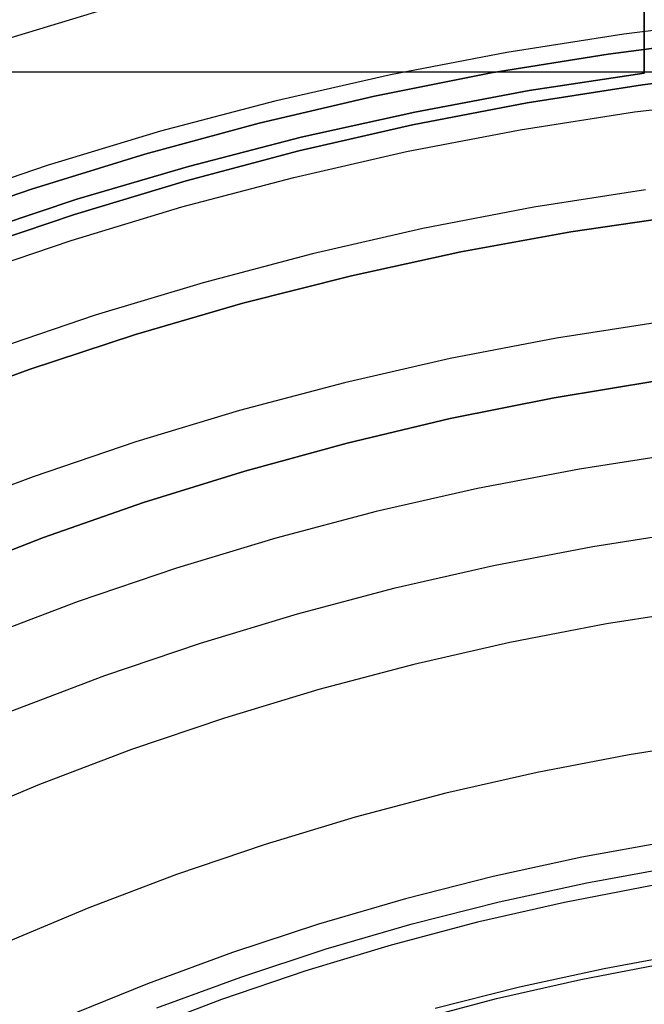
# Model space of a CAD drawing. Header units: millimetres. Extents: x 8929 to 10091, y -2708 to -1691.
# Tile 152 of 196: x 9494 to 9503, y -2023 to -2008. Entities that reach past the tile are written whole.
import ezdxf

# ---------------------------------------------------------------- set-up
doc = ezdxf.new("R2010")
doc.units = ezdxf.units.MM
for name, color, linetype in [('1', 7, 'Continuous'), ('COLOR EXT', 7, 'Continuous'), ('luz', 7, 'Continuous'), ('PLASTICO NEGRO', 7, 'Continuous')]:
    doc.layers.add(name, color=color, linetype=linetype)

msp = doc.modelspace()

# ---------------------------------------------------------------- linework, layer by layer
at = {"layer": '1', "color": 7, "true_color": 0xffffff}
for p, q in [((9503.36, -2004.401, 206.567), (9503.36, -2008.921, 206.567)), ((9503.36, -2008.921, 208.385), (9503.36, -2004.401, 208.385)), ((9503.36, -2004.401, 207.476), (9503.36, -2008.921, 207.476)), ((9504.554, -2008.421, 70.904), (9502.83, -2008.639, 70.904)), ((9502.83, -2008.639, 76.403), (9504.554, -2008.421, 76.403)), ((9504.554, -2008.421, 34.804), (9502.83, -2008.639, 34.804)), ((9502.83, -2008.639, 42.804), (9504.554, -2008.421, 42.804)), ((9502.83, -2008.639, 73.653), (9504.554, -2008.421, 73.653)), ((9502.83, -2008.639, 38.804), (9504.554, -2008.421, 38.804)), ((9502.83, -2008.639, 70.904), (9501.115, -2008.917, 70.904)), ((9501.115, -2008.917, 76.403), (9502.83, -2008.639, 76.403)), ((9502.83, -2008.639, 34.804), (9501.115, -2008.917, 34.804)), ((9501.115, -2008.917, 42.804), (9502.83, -2008.639, 42.804)), ((9501.115, -2008.917, 73.653), (9502.83, -2008.639, 73.653)), ((9501.115, -2008.917, 38.804), (9502.83, -2008.639, 38.804)), ((9501.115, -2008.917, 70.904), (9499.41, -2009.255, 70.904)), ((9499.41, -2009.255, 76.403), (9501.115, -2008.917, 76.403)), ((9501.115, -2008.917, 34.804), (9499.41, -2009.255, 34.804)), ((9499.41, -2009.255, 42.804), (9501.115, -2008.917, 42.804)), ((9499.41, -2009.255, 73.653), (9501.115, -2008.917, 73.653)), ((9499.41, -2009.255, 38.804), (9501.115, -2008.917, 38.804)), ((9503.36, -2008.921, 206.567), (9501.674, -2009.176, 206.567)), ((9501.674, -2009.176, 208.385), (9503.36, -2008.921, 208.385)), ((9503.36, -2008.921, 207.476), (9501.674, -2009.176, 207.476)), ((9503.333, -2009.092, 69.704), (9505.029, -2008.886, 69.704)), ((9503.333, -2009.092, 53.153), (9505.029, -2008.886, 53.153)), ((9505.029, -2008.886, 61.429), (9503.333, -2009.092, 61.429)), ((9503.36, -2008.921, 208.385), (9503.36, -2008.921, 206.567)), ((9501.645, -2009.356, 69.704), (9503.333, -2009.092, 69.704)), ((9501.645, -2009.356, 53.153), (9503.333, -2009.092, 53.153)), ((9503.333, -2009.092, 61.429), (9501.645, -2009.356, 61.429)), ((9499.41, -2009.255, 70.904), (9497.719, -2009.652, 70.904)), ((9497.719, -2009.652, 76.403), (9499.41, -2009.255, 76.403)), ((9499.41, -2009.255, 34.804), (9497.719, -2009.652, 34.804)), ((9497.719, -2009.652, 42.804), (9499.41, -2009.255, 42.804)), ((9497.719, -2009.652, 73.653), (9499.41, -2009.255, 73.653)), ((9497.719, -2009.652, 38.804), (9499.41, -2009.255, 38.804)), ((9501.674, -2009.176, 206.567), (9499.998, -2009.489, 206.567)), ((9499.998, -2009.489, 208.385), (9501.674, -2009.176, 208.385)), ((9501.674, -2009.176, 207.476), (9499.998, -2009.489, 207.476)), ((9499.967, -2009.679, 69.704), (9501.645, -2009.356, 69.704)), ((9499.967, -2009.679, 53.153), (9501.645, -2009.356, 53.153)), ((9501.645, -2009.356, 61.429), (9499.967, -2009.679, 61.429)), ((9499.998, -2009.489, 206.567), (9498.334, -2009.859, 206.567)), ((9498.334, -2009.859, 208.385), (9499.998, -2009.489, 208.385)), ((9499.998, -2009.489, 207.476), (9498.334, -2009.859, 207.476)), ((9497.719, -2009.652, 70.904), (9496.042, -2010.107, 70.904)), ((9496.042, -2010.107, 76.403), (9497.719, -2009.652, 76.403)), ((9497.719, -2009.652, 34.804), (9496.042, -2010.107, 34.804)), ((9496.042, -2010.107, 42.804), (9497.719, -2009.652, 42.804)), ((9496.042, -2010.107, 73.653), (9497.719, -2009.652, 73.653)), ((9496.042, -2010.107, 38.804), (9497.719, -2009.652, 38.804)), ((9498.301, -2010.059, 69.704), (9499.967, -2009.679, 69.704)), ((9498.301, -2010.059, 53.153), (9499.967, -2009.679, 53.153)), ((9499.967, -2009.679, 61.429), (9498.301, -2010.059, 61.429)), ((9498.334, -2009.859, 206.567), (9496.684, -2010.286, 206.567)), ((9496.684, -2010.286, 208.385), (9498.334, -2009.859, 208.385)), ((9498.334, -2009.859, 207.476), (9496.684, -2010.286, 207.476)), ((9496.042, -2010.107, 70.904), (9494.382, -2010.62, 70.904)), ((9494.382, -2010.62, 76.403), (9496.042, -2010.107, 76.403)), ((9496.042, -2010.107, 34.804), (9494.382, -2010.62, 34.804)), ((9494.382, -2010.62, 42.804), (9496.042, -2010.107, 42.804)), ((9494.382, -2010.62, 73.653), (9496.042, -2010.107, 73.653)), ((9494.382, -2010.62, 38.804), (9496.042, -2010.107, 38.804)), ((9496.649, -2010.497, 69.704), (9498.301, -2010.059, 69.704)), ((9496.649, -2010.497, 53.153), (9498.301, -2010.059, 53.153)), ((9498.301, -2010.059, 61.429), (9496.649, -2010.497, 61.429)), ((9496.684, -2010.286, 206.567), (9495.049, -2010.769, 206.567)), ((9495.049, -2010.769, 208.385), (9496.684, -2010.286, 208.385)), ((9496.684, -2010.286, 207.476), (9495.049, -2010.769, 207.476)), ((9495.013, -2010.991, 69.704), (9496.649, -2010.497, 69.704)), ((9495.013, -2010.991, 53.153), (9496.649, -2010.497, 53.153)), ((9496.649, -2010.497, 61.429), (9495.013, -2010.991, 61.429)), ((9494.382, -2010.62, 70.904), (9492.74, -2011.191, 70.904)), ((9492.74, -2011.191, 76.403), (9494.382, -2010.62, 76.403)), ((9494.382, -2010.62, 34.804), (9492.74, -2011.191, 34.804)), ((9492.74, -2011.191, 42.804), (9494.382, -2010.62, 42.804)), ((9492.74, -2011.191, 73.653), (9494.382, -2010.62, 73.653)), ((9492.74, -2011.191, 38.804), (9494.382, -2010.62, 38.804)), ((9495.049, -2010.769, 206.567), (9493.431, -2011.308, 206.567)), ((9493.431, -2011.308, 208.385), (9495.049, -2010.769, 208.385)), ((9495.049, -2010.769, 207.476), (9493.431, -2011.308, 207.476)), ((9493.395, -2011.541, 69.704), (9495.013, -2010.991, 69.704)), ((9493.395, -2011.541, 53.153), (9495.013, -2010.991, 53.153)), ((9495.013, -2010.991, 61.429), (9493.395, -2011.541, 61.429))]:
    msp.add_line(p, q, dxfattribs=at)
at = {"layer": '1', "color": 7, "true_color": 0xf4f4f4}
for p, q in [((9502.041, -2013.678, 206.567), (9503.573, -2013.425, 206.567)), ((9503.573, -2013.425, 208.385), (9502.041, -2013.678, 208.385)), ((9502.041, -2013.678, 207.476), (9503.573, -2013.425, 207.476)), ((9500.518, -2013.984, 206.567), (9502.041, -2013.678, 206.567)), ((9502.041, -2013.678, 208.385), (9500.518, -2013.984, 208.385)), ((9500.518, -2013.984, 207.476), (9502.041, -2013.678, 207.476)), ((9499.006, -2014.343, 206.567), (9500.518, -2013.984, 206.567)), ((9500.518, -2013.984, 208.385), (9499.006, -2014.343, 208.385)), ((9499.006, -2014.343, 207.476), (9500.518, -2013.984, 207.476)), ((9497.508, -2014.753, 206.567), (9499.006, -2014.343, 206.567)), ((9499.006, -2014.343, 208.385), (9497.508, -2014.753, 208.385)), ((9497.508, -2014.753, 207.476), (9499.006, -2014.343, 207.476)), ((9496.025, -2015.215, 206.567), (9497.508, -2014.753, 206.567)), ((9497.508, -2014.753, 208.385), (9496.025, -2015.215, 208.385)), ((9496.025, -2015.215, 207.476), (9497.508, -2014.753, 207.476)), ((9494.558, -2015.727, 206.567), (9496.025, -2015.215, 206.567)), ((9496.025, -2015.215, 208.385), (9494.558, -2015.727, 208.385)), ((9494.558, -2015.727, 207.476), (9496.025, -2015.215, 207.476)), ((9493.11, -2016.29, 206.567), (9494.558, -2015.727, 206.567)), ((9494.558, -2015.727, 208.385), (9493.11, -2016.29, 208.385)), ((9493.11, -2016.29, 207.476), (9494.558, -2015.727, 207.476))]:
    msp.add_line(p, q, dxfattribs=at)
at = {"layer": 'COLOR EXT', "color": 30, "true_color": 0xff8d00}
msp.add_line((9462.168, -2008.899, 21.604), (9508.976, -2008.899, 21.604), dxfattribs=at)
at = {"layer": 'luz', "color": 7, "true_color": 0xffffff}
for p, q in [((9495.742, -2007.899, -25.798), (9494.017, -2008.42, -25.798)), ((9504.781, -2008.137, -24.735), (9503.059, -2008.346, -24.735)), ((9503.059, -2008.346, -24.735), (9501.345, -2008.615, -24.735)), ((9501.345, -2008.615, -24.735), (9499.641, -2008.942, -24.735)), ((9499.641, -2008.942, -24.735), (9497.95, -2009.328, -24.735)), ((9503.217, -2009.488, -25.042), (9504.9, -2009.284, -25.042)), ((9497.95, -2009.328, -24.735), (9496.273, -2009.772, -24.735)), ((9501.543, -2009.75, -25.042), (9503.217, -2009.488, -25.042)), ((9496.273, -2009.772, -24.735), (9494.612, -2010.274, -24.735)), ((9499.878, -2010.07, -25.042), (9501.543, -2009.75, -25.042)), ((9498.226, -2010.448, -25.042), (9499.878, -2010.07, -25.042)), ((9494.612, -2010.274, -24.735), (9492.97, -2010.833, -24.735)), ((9496.587, -2010.881, -25.042), (9498.226, -2010.448, -25.042)), ((9503.376, -2010.63, -25.35), (9501.741, -2010.886, -25.35)), ((9494.965, -2011.372, -25.042), (9496.587, -2010.881, -25.042)), ((9501.741, -2010.886, -25.35), (9500.115, -2011.199, -25.35)), ((9500.115, -2011.199, -25.35), (9498.502, -2011.567, -25.35)), ((9493.36, -2011.918, -25.042), (9494.965, -2011.372, -25.042)), ((9498.502, -2011.567, -25.35), (9496.901, -2011.991, -25.35)), ((9496.901, -2011.991, -25.35), (9495.317, -2012.469, -25.35)), ((9495.317, -2012.469, -25.35), (9493.75, -2013.003, -25.35)), ((9503.644, -2012.559, -24.287), (9502.075, -2012.804, -24.287)), ((9502.075, -2012.804, -24.287), (9500.516, -2013.104, -24.287)), ((9500.516, -2013.104, -24.287), (9498.967, -2013.457, -24.287)), ((9498.967, -2013.457, -24.287), (9497.432, -2013.864, -24.287)), ((9497.432, -2013.864, -24.287), (9495.912, -2014.323, -24.287)), ((9495.912, -2014.323, -24.287), (9494.409, -2014.835, -24.287)), ((9503.912, -2014.487, -23.224), (9502.41, -2014.723, -23.224)), ((9502.41, -2014.723, -23.224), (9500.916, -2015.01, -23.224)), ((9494.409, -2014.835, -24.287), (9492.924, -2015.398, -24.287)), ((9500.916, -2015.01, -23.224), (9499.433, -2015.348, -23.224)), ((9499.433, -2015.348, -23.224), (9497.963, -2015.737, -23.224)), ((9502.608, -2015.858, -23.531), (9504.071, -2015.629, -23.531)), ((9497.963, -2015.737, -23.224), (9496.508, -2016.177, -23.224)), ((9501.153, -2016.138, -23.531), (9502.608, -2015.858, -23.531)), ((9496.508, -2016.177, -23.224), (9495.068, -2016.667, -23.224)), ((9499.709, -2016.467, -23.531), (9501.153, -2016.138, -23.531)), ((9498.278, -2016.847, -23.531), (9499.709, -2016.467, -23.531)), ((9495.068, -2016.667, -23.224), (9493.646, -2017.206, -23.224)), ((9504.229, -2016.771, -23.839), (9502.806, -2016.994, -23.839)), ((9496.86, -2017.275, -23.531), (9498.278, -2016.847, -23.531)), ((9502.806, -2016.994, -23.839), (9501.39, -2017.266, -23.839)), ((9495.458, -2017.752, -23.531), (9496.86, -2017.275, -23.531)), ((9501.39, -2017.266, -23.839), (9499.985, -2017.587, -23.839)), ((9499.985, -2017.587, -23.839), (9498.592, -2017.956, -23.839)), ((9494.073, -2018.277, -23.531), (9495.458, -2017.752, -23.531)), ((9498.592, -2017.956, -23.839), (9497.213, -2018.373, -23.839)), ((9497.213, -2018.373, -23.839), (9495.848, -2018.837, -23.839)), ((9504.497, -2018.7, -22.776), (9503.14, -2018.912, -22.776)), ((9495.848, -2018.837, -23.839), (9494.501, -2019.348, -23.839)), ((9503.14, -2018.912, -22.776), (9501.791, -2019.172, -22.776)), ((9501.791, -2019.172, -22.776), (9500.451, -2019.477, -22.776)), ((9494.501, -2019.348, -23.839), (9493.172, -2019.905, -23.839)), ((9500.451, -2019.477, -22.776), (9499.123, -2019.829, -22.776)), ((9499.123, -2019.829, -22.776), (9497.808, -2020.226, -22.776)), ((9497.808, -2020.226, -22.776), (9496.507, -2020.669, -22.776)), ((9496.507, -2020.669, -22.776), (9495.223, -2021.156, -22.776)), ((9503.474, -2020.83, -21.713), (9502.191, -2021.077, -21.713)), ((9502.191, -2021.077, -21.713), (9500.917, -2021.368, -21.713)), ((9495.223, -2021.156, -22.776), (9493.955, -2021.688, -22.776)), ((9500.917, -2021.368, -21.713), (9499.654, -2021.702, -21.713)), ((9499.654, -2021.702, -21.713), (9498.403, -2022.08, -21.713)), ((9502.428, -2022.205, -22.02), (9503.672, -2021.966, -22.02)), ((9498.403, -2022.08, -21.713), (9497.166, -2022.501, -21.713)), ((9501.193, -2022.487, -22.02), (9502.428, -2022.205, -22.02)), ((9497.166, -2022.501, -21.713), (9495.944, -2022.965, -21.713)), ((9499.968, -2022.812, -22.02), (9501.193, -2022.487, -22.02))]:
    msp.add_line(p, q, dxfattribs=at)
at = {"layer": 'PLASTICO NEGRO', "color": 254, "true_color": 0xcad1ee}
for p, q in [((9503.909, -2011.01, 33.904), (9502.286, -2011.247, 33.904)), ((9502.286, -2011.247, 35.404), (9503.909, -2011.01, 35.404)), ((9503.909, -2011.01, 34.654), (9502.286, -2011.247, 34.654)), ((9502.286, -2011.247, 33.904), (9500.673, -2011.541, 33.904)), ((9500.673, -2011.541, 35.404), (9502.286, -2011.247, 35.404)), ((9502.286, -2011.247, 34.654), (9500.673, -2011.541, 34.654)), ((9500.673, -2011.541, 33.904), (9499.071, -2011.89, 33.904)), ((9499.071, -2011.89, 35.404), (9500.673, -2011.541, 35.404)), ((9500.673, -2011.541, 34.654), (9499.071, -2011.89, 34.654)), ((9499.071, -2011.89, 33.904), (9497.482, -2012.293, 33.904)), ((9497.482, -2012.293, 35.404), (9499.071, -2011.89, 35.404)), ((9499.071, -2011.89, 34.654), (9497.482, -2012.293, 34.654)), ((9497.482, -2012.293, 33.904), (9495.907, -2012.752, 33.904)), ((9495.907, -2012.752, 35.404), (9497.482, -2012.293, 35.404)), ((9497.482, -2012.293, 34.654), (9495.907, -2012.752, 34.654)), ((9495.907, -2012.752, 33.904), (9494.35, -2013.265, 33.904)), ((9494.35, -2013.265, 35.404), (9495.907, -2012.752, 35.404)), ((9495.907, -2012.752, 34.654), (9494.35, -2013.265, 34.654)), ((9494.35, -2013.265, 33.904), (9492.811, -2013.831, 33.904)), ((9492.811, -2013.831, 35.404), (9494.35, -2013.265, 35.404)), ((9494.35, -2013.265, 34.654), (9492.811, -2013.831, 34.654)), ((9503.751, -2020.177, 35.404), (9502.445, -2020.415, 35.404)), ((9502.445, -2020.415, 35.404), (9501.148, -2020.697, 35.404)), ((9502.52, -2020.788, 33.904), (9503.813, -2020.553, 33.904)), ((9501.148, -2020.697, 35.404), (9499.862, -2021.024, 35.404)), ((9501.236, -2021.067, 33.904), (9502.52, -2020.788, 33.904)), ((9499.862, -2021.024, 35.404), (9498.588, -2021.396, 35.404)), ((9499.962, -2021.391, 33.904), (9501.236, -2021.067, 33.904)), ((9498.588, -2021.396, 35.404), (9497.327, -2021.81, 35.404)), ((9498.7, -2021.759, 33.904), (9499.962, -2021.391, 33.904)), ((9497.327, -2021.81, 35.404), (9496.081, -2022.269, 35.404)), ((9497.452, -2022.17, 33.904), (9498.7, -2021.759, 33.904)), ((9502.771, -2022.044, 34.772), (9504.02, -2021.816, 34.772)), ((9501.53, -2022.314, 34.772), (9502.771, -2022.044, 34.772)), ((9496.081, -2022.269, 35.404), (9494.852, -2022.77, 35.404)), ((9496.218, -2022.623, 33.904), (9497.452, -2022.17, 33.904)), ((9500.299, -2022.627, 34.772), (9501.53, -2022.314, 34.772))]:
    msp.add_line(p, q, dxfattribs=at)

doc.saveas('drawing.dxf')
